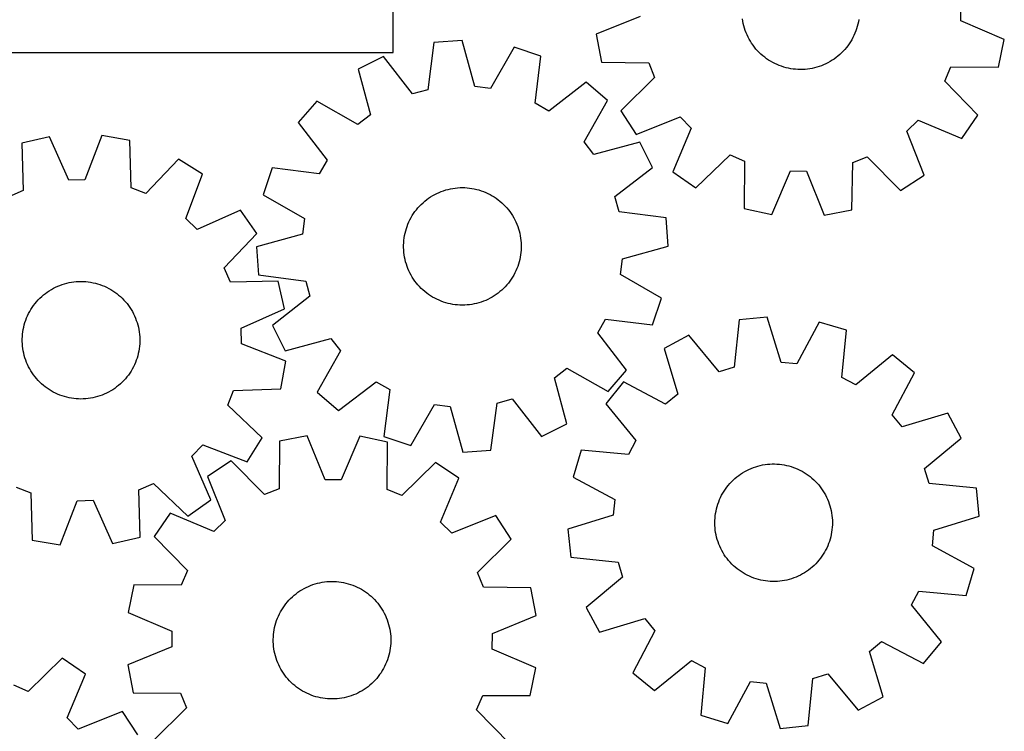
# Model space of a CAD drawing. Header units: millimetres. Extents: x 7 to 1243, y 7 to 1572.
# Tile 13 of 28: x 841 to 1243, y 553 to 844. Entities that reach past the tile are written whole.
import ezdxf

# ---------------------------------------------------------------- set-up
doc = ezdxf.new("R2010")
doc.units = ezdxf.units.MM
doc.layers.add('CUT', color=7, linetype='CONTINUOUS', true_color=0x000000)

msp = doc.modelspace()

# ---------------------------------------------------------------- linework, layer by layer
at = {"layer": 'CUT'}
for p, q in [((993.618438, 830.096955), (993.618438, 875.096955)), ((1225.337527, 843.141976), (1225.421132, 849.571261)), ((1094.466435, 844.843805), (1076.495004, 837.60018)), ((1136.326754, 842.937179), (1136.172226, 843.904038)), ((1136.52059, 841.977427), (1136.326754, 842.937179)), ((1136.753411, 841.026381), (1136.52059, 841.977427)), ((1137.024831, 840.085622), (1136.753411, 841.026381)), ((1183.074829, 840.807944), (1182.794549, 839.869787)), ((1183.316609, 841.756752), (1183.074829, 840.807944)), ((1183.519488, 842.714633), (1183.316609, 841.756752)), ((1183.683127, 843.679991), (1183.519488, 842.714633)), ((1243.114522, 835.433484), (1225.337527, 843.141976)), ((1076.495004, 837.60018), (1078.598307, 826.257271)), ((1137.334397, 839.156717), (1137.024831, 840.085622)), ((1137.681594, 838.241212), (1137.334397, 839.156717)), ((1138.065844, 837.340631), (1137.681594, 838.241212)), ((1138.486507, 836.456472), (1138.065844, 837.340631)), ((1138.942885, 835.590207), (1138.486507, 836.456472)), ((1181.29871, 836.254583), (1180.834183, 835.392661)), ((1181.727694, 837.134736), (1181.29871, 836.254583)), ((1182.120421, 838.031653), (1181.727694, 837.134736)), ((1182.476236, 838.943843), (1182.120421, 838.031653)), ((1182.794549, 839.869787), (1182.476236, 838.943843)), ((1010.222569, 834.189437), (1007.720594, 814.975313)), ((1021.730332, 834.999897), (1010.222569, 834.189437)), ((1026.900648, 816.326111), (1021.730332, 834.999897)), ((1042.943922, 832.311921), (1033.279472, 815.51785)), ((1053.885859, 828.656858), (1042.943922, 832.311921)), ((1139.434216, 834.743278), (1138.942885, 835.590207)), ((1139.959683, 833.917094), (1139.434216, 834.743278)), ((1140.518412, 833.113032), (1139.959683, 833.917094)), ((1141.109473, 832.332428), (1140.518412, 833.113032)), ((1141.731881, 831.576582), (1141.109473, 832.332428)), ((1178.636967, 832.15546), (1178.007458, 831.405518)), ((1179.235363, 832.930455), (1178.636967, 832.15546)), ((1179.801651, 833.729213), (1179.235363, 832.930455)), ((1180.334886, 834.550404), (1179.801651, 833.729213)), ((1180.834183, 835.392661), (1180.334886, 834.550404)), ((1240.716977, 824.149104), (1243.114522, 835.433484)), ((813.618438, 830.096955), (993.618438, 830.096955)), ((989.595124, 828.554713), (979.273486, 823.402115)), ((1001.51802, 813.280979), (989.595124, 828.554713)), ((1051.516459, 809.425936), (1053.885859, 828.656858)), ((1142.384602, 830.846752), (1141.731881, 831.576582)), ((1143.066548, 830.144153), (1142.384602, 830.846752)), ((1143.776584, 829.469955), (1143.066548, 830.144153)), ((1144.513529, 828.825279), (1143.776584, 829.469955)), ((1145.276156, 828.211198), (1144.513529, 828.825279)), ((1146.063196, 827.628735), (1145.276156, 828.211198)), ((1175.199986, 828.680572), (1174.431601, 828.073711)), ((1175.942978, 829.318269), (1175.199986, 828.680572)), ((1176.659341, 829.985741), (1175.942978, 829.318269)), ((1177.347883, 830.681877), (1176.659341, 829.985741)), ((1178.007458, 831.405518), (1177.347883, 830.681877)), ((1078.598307, 826.257271), (1097.972021, 825.938515)), ((1097.972021, 825.938515), (1100.355161, 819.966636)), ((1146.873339, 827.078859), (1146.063196, 827.628735)), ((1147.705237, 826.562486), (1146.873339, 827.078859)), ((1148.557504, 826.080473), (1147.705237, 826.562486)), ((1149.428722, 825.633625), (1148.557504, 826.080473)), ((1150.317442, 825.222684), (1149.428722, 825.633625)), ((1151.222184, 824.848335), (1150.317442, 825.222684)), ((1152.141442, 824.511201), (1151.222184, 824.848335)), ((1153.073687, 824.211842), (1152.141442, 824.511201)), ((1154.017366, 823.950758), (1153.073687, 824.211842)), ((1166.596699, 824.148072), (1165.6506, 823.895899)), ((1167.531725, 824.438625), (1166.596699, 824.148072)), ((1168.454122, 824.767075), (1167.531725, 824.438625)), ((1169.362354, 825.132875), (1168.454122, 824.767075)), ((1170.25491, 825.535415), (1169.362354, 825.132875)), ((1171.130304, 825.974027), (1170.25491, 825.535415)), ((1171.98708, 826.44798), (1171.130304, 825.974027)), ((1172.82381, 826.956485), (1171.98708, 826.44798)), ((1173.639103, 827.498696), (1172.82381, 826.956485)), ((1174.431601, 828.073711), (1173.639103, 827.498696)), ((1218.803903, 818.426346), (1221.341525, 824.334236)), ((1221.341525, 824.334236), (1240.716977, 824.149104)), ((979.273486, 823.402115), (984.314889, 804.693116)), ((1154.970909, 823.728382), (1154.017366, 823.950758)), ((1155.932728, 823.545085), (1154.970909, 823.728382)), ((1156.901224, 823.401171), (1155.932728, 823.545085)), ((1157.874784, 823.296881), (1156.901224, 823.401171)), ((1158.851787, 823.232388), (1157.874784, 823.296881)), ((1159.830608, 823.2078), (1158.851787, 823.232388)), ((1160.809618, 823.223156), (1159.830608, 823.2078)), ((1161.787186, 823.278432), (1160.809618, 823.223156)), ((1162.761686, 823.373535), (1161.787186, 823.278432)), ((1163.731496, 823.508308), (1162.761686, 823.373535)), ((1164.695002, 823.682526), (1163.731496, 823.508308)), ((1165.6506, 823.895899), (1164.695002, 823.682526)), ((1033.279472, 815.51785), (1026.900648, 816.326111)), ((1072.456017, 818.055403), (1057.100416, 806.238129)), ((1081.166316, 810.491267), (1072.456017, 818.055403)), ((1100.355161, 819.966636), (1086.523739, 806.397031)), ((1232.277793, 804.501666), (1218.803903, 818.426346)), ((1007.720594, 814.975313), (1001.51802, 813.280979)), ((962.372527, 810.302528), (954.808391, 801.592229)), ((979.232852, 800.754133), (962.372527, 810.302528)), ((1057.100416, 806.238129), (1051.516459, 809.425936)), ((1071.617921, 793.630942), (1081.166316, 810.491267)), ((984.314889, 804.693116), (979.232852, 800.754133)), ((1086.523739, 806.397031), (1092.807681, 796.722449)), ((1225.744405, 794.993759), (1232.277793, 804.501666)), ((954.808391, 801.592229), (966.625664, 786.236628)), ((1092.807681, 796.722449), (1110.828641, 803.841956)), ((1110.828641, 803.841956), (1115.315714, 799.236647)), ((1203.30936, 798.092391), (1207.914669, 802.579463)), ((1207.914669, 802.579463), (1225.744405, 794.993759)), ((874.685189, 796.247988), (867.674017, 778.184603)), ((886.054289, 794.291195), (874.685189, 796.247988)), ((1115.315714, 799.236647), (1107.73001, 781.406911)), ((1210.428867, 780.07143), (1203.30936, 798.092391)), ((853.309154, 795.694129), (842.056644, 793.151204)), ((842.056644, 793.151204), (842.491724, 773.779753)), ((861.246346, 778.01806), (853.309154, 795.694129)), ((886.622959, 774.923206), (886.054289, 794.291195)), ((1075.556904, 788.548904), (1071.617921, 793.630942)), ((1094.265904, 793.590308), (1075.556904, 788.548904)), ((1099.418501, 783.26867), (1094.265904, 793.590308)), ((1117.237917, 774.873523), (1131.162597, 788.347413)), ((1131.162597, 788.347413), (1137.070487, 785.809791)), ((906.015122, 786.62264), (892.625085, 772.617308)), ((915.769968, 780.464033), (906.015122, 786.62264)), ((966.625664, 786.236628), (963.437858, 780.652671)), ((1137.070487, 785.809791), (1136.885354, 766.434339)), ((1180.894045, 765.862056), (1181.212801, 785.235771)), ((1181.212801, 785.235771), (1187.18468, 787.61891)), ((1187.18468, 787.61891), (1200.754285, 773.787488)), ((908.883542, 762.352723), (915.769968, 780.464033)), ((944.206936, 783.022071), (940.551873, 772.080134)), ((963.437858, 780.652671), (944.206936, 783.022071)), ((1084.144767, 771.345773), (1099.418501, 783.26867)), ((1107.73001, 781.406911), (1117.237917, 774.873523)), ((1148.169735, 764.036794), (1155.878227, 781.813789)), ((1155.878227, 781.813789), (1162.307511, 781.730184)), ((1162.307511, 781.730184), (1169.551136, 763.758753)), ((1200.754285, 773.787488), (1210.428867, 780.07143)), ((867.674017, 778.184603), (861.246346, 778.01806)), ((842.491724, 773.779753), (836.617063, 771.166124)), ((892.625085, 772.617308), (886.622959, 774.923206)), ((940.551873, 772.080134), (957.345944, 762.415684)), ((1009.732077, 771.708009), (1010.586823, 772.185611)), ((1010.586823, 772.185611), (1011.460339, 772.627952)), ((1011.460339, 772.627952), (1012.35117, 773.034295)), ((1012.35117, 773.034295), (1013.257834, 773.403964)), ((1013.257834, 773.403964), (1014.178822, 773.736345)), ((1014.178822, 773.736345), (1015.1126, 774.030883)), ((1015.1126, 774.030883), (1016.057616, 774.287088)), ((1016.057616, 774.287088), (1017.012295, 774.504534)), ((1017.012295, 774.504534), (1017.975049, 774.682859)), ((1017.975049, 774.682859), (1018.944275, 774.821766)), ((1018.944275, 774.821766), (1019.918361, 774.921025)), ((1019.918361, 774.921025), (1020.895685, 774.980469)), ((1020.895685, 774.980469), (1021.87462, 775)), ((1021.87462, 775), (1022.853537, 774.979586)), ((1022.853537, 774.979586), (1023.830806, 774.91926)), ((1023.830806, 774.91926), (1024.804802, 774.819122)), ((1024.804802, 774.819122), (1025.773903, 774.67934)), ((1025.773903, 774.67934), (1026.736496, 774.500146)), ((1026.736496, 774.500146), (1027.690978, 774.281839)), ((1027.690978, 774.281839), (1028.635762, 774.024781)), ((1028.635762, 774.024781), (1029.569274, 773.7294)), ((1029.569274, 773.7294), (1030.489962, 773.396189)), ((1030.489962, 773.396189), (1031.396292, 773.025702)), ((1031.396292, 773.025702), (1032.286756, 772.618555)), ((1032.286756, 772.618555), (1033.159872, 772.175426)), ((1033.159872, 772.175426), (1034.014187, 771.697052)), ((1004.389377, 767.45129), (1005.074944, 768.150356)), ((1005.074944, 768.150356), (1005.788454, 768.820877)), ((1005.788454, 768.820877), (1006.52872, 769.461736)), ((1006.52872, 769.461736), (1007.29451, 770.071868)), ((1007.29451, 770.071868), (1008.084549, 770.650257)), ((1008.084549, 770.650257), (1008.897522, 771.19594)), ((1008.897522, 771.19594), (1009.732077, 771.708009)), ((1034.014187, 771.697052), (1034.848279, 771.184231)), ((1034.848279, 771.184231), (1035.66076, 770.637815)), ((1035.66076, 770.637815), (1036.450276, 770.058713)), ((1036.450276, 770.058713), (1037.215515, 769.44789)), ((1037.215515, 769.44789), (1037.955203, 768.806363)), ((1037.955203, 768.806363), (1038.668108, 768.135199)), ((1038.668108, 768.135199), (1039.353044, 767.435514)), ((1085.839102, 765.1432), (1084.144767, 771.345773)), ((931.276745, 765.740532), (913.546355, 757.925437)), ((937.932251, 756.317703), (931.276745, 765.740532)), ((1001.418898, 763.57006), (1001.948627, 764.393518)), ((1001.948627, 764.393518), (1002.511503, 765.194683)), ((1002.511503, 765.194683), (1003.106589, 765.972223)), ((1003.106589, 765.972223), (1003.732894, 766.724843)), ((1003.732894, 766.724843), (1004.389377, 767.45129)), ((1039.353044, 767.435514), (1040.00887, 766.708475)), ((1040.00887, 766.708475), (1040.634496, 765.95529)), ((1040.634496, 765.95529), (1041.22888, 765.177214)), ((1041.22888, 765.177214), (1041.791033, 764.375541)), ((1041.791033, 764.375541), (1042.320019, 763.551606)), ((1105.053225, 762.641225), (1085.839102, 765.1432)), ((1136.885354, 766.434339), (1148.169735, 764.036794)), ((1169.551136, 763.758753), (1180.894045, 765.862056)), ((913.546355, 757.925437), (908.883542, 762.352723)), ((957.345944, 762.415684), (956.537682, 756.036859)), ((999.296303, 759.167529), (999.648226, 760.081228)), ((999.648226, 760.081228), (1000.037124, 760.979812)), ((1000.037124, 760.979812), (1000.46235, 761.861786)), ((1000.46235, 761.861786), (1000.923197, 762.725681)), ((1000.923197, 762.725681), (1001.418898, 763.57006)), ((1042.320019, 763.551606), (1042.814957, 762.70678)), ((1042.814957, 762.70678), (1043.275025, 761.842469)), ((1043.275025, 761.842469), (1043.699455, 760.960112)), ((1043.699455, 760.960112), (1044.087542, 760.061177)), ((1044.087542, 760.061177), (1044.43864, 759.147161)), ((1105.863685, 751.133461), (1105.053225, 762.641225)), ((924.639125, 742.220355), (937.932251, 756.317703)), ((956.537682, 756.036859), (937.863897, 750.866544)), ((998.269141, 755.392325), (998.467933, 756.351062)), ((998.467933, 756.351062), (998.705665, 757.300893)), ((998.705665, 757.300893), (998.981942, 758.240236)), ((998.981942, 758.240236), (999.296303, 759.167529)), ((1044.43864, 759.147161), (1044.752164, 758.219585)), ((1044.752164, 758.219585), (1045.027593, 757.279992)), ((1045.027593, 757.279992), (1045.264468, 756.329947)), ((1045.264468, 756.329947), (1045.462395, 755.371031)), ((997.869008, 751.500394), (997.909387, 752.478691)), ((997.909387, 752.478691), (997.989635, 753.454527)), ((997.989635, 753.454527), (998.10962, 754.426277)), ((998.10962, 754.426277), (998.269141, 755.392325)), ((1045.462395, 755.371031), (1045.621044, 754.40484)), ((1045.621044, 754.40484), (1045.740152, 753.432982)), ((1045.740152, 753.432982), (1045.81952, 752.457074)), ((1045.81952, 752.457074), (1045.859016, 751.478741)), ((937.863897, 750.866544), (938.674357, 739.358781)), ((997.868566, 750.521264), (997.869008, 751.500394)), ((997.908062, 749.542932), (997.868566, 750.521264)), ((997.98743, 748.567024), (997.908062, 749.542932)), ((998.106538, 747.595166), (997.98743, 748.567024)), ((1045.737947, 748.545479), (1045.617962, 747.573728)), ((1045.818195, 749.521314), (1045.737947, 748.545479)), ((1045.858574, 750.499611), (1045.818195, 749.521314)), ((1045.859016, 751.478741), (1045.858574, 750.499611)), ((1087.1899, 745.963146), (1105.863685, 751.133461)), ((998.265187, 746.628974), (998.106538, 747.595166)), ((998.463114, 745.670058), (998.265187, 746.628974)), ((998.699989, 744.720013), (998.463114, 745.670058)), ((998.975418, 743.780421), (998.699989, 744.720013)), ((999.288942, 742.852844), (998.975418, 743.780421)), ((1044.74564, 743.759769), (1044.431279, 742.832476)), ((1045.021917, 744.699113), (1044.74564, 743.759769)), ((1045.259649, 745.648943), (1045.021917, 744.699113)), ((1045.458441, 746.607681), (1045.259649, 745.648943)), ((1045.617962, 747.573728), (1045.458441, 746.607681)), ((1086.381638, 739.584321), (1087.1899, 745.963146)), ((927.252753, 736.345695), (924.639125, 742.220355)), ((999.64004, 741.938828), (999.288942, 742.852844)), ((1000.028127, 741.039894), (999.64004, 741.938828)), ((1000.452557, 740.157537), (1000.028127, 741.039894)), ((1000.912625, 739.293226), (1000.452557, 740.157537)), ((1043.265232, 740.138219), (1042.804385, 739.274324)), ((1043.690458, 741.020193), (1043.265232, 740.138219)), ((1044.079356, 741.918777), (1043.690458, 741.020193)), ((1044.431279, 742.832476), (1044.079356, 741.918777)), ((858.494271, 735.426659), (859.428361, 735.72021)), ((859.428361, 735.72021), (860.373646, 735.975417)), ((860.373646, 735.975417), (861.328555, 736.191854)), ((861.328555, 736.191854), (862.291497, 736.369162)), ((862.291497, 736.369162), (863.260869, 736.507045)), ((863.260869, 736.507045), (864.235059, 736.605274)), ((864.235059, 736.605274), (865.212445, 736.663685)), ((865.212445, 736.663685), (866.1914, 736.682182)), ((866.1914, 736.682182), (867.170295, 736.660733)), ((867.170295, 736.660733), (868.1475, 736.599374)), ((868.1475, 736.599374), (869.12139, 736.498207)), ((869.12139, 736.498207), (870.090342, 736.357401)), ((870.090342, 736.357401), (871.052745, 736.17719)), ((871.052745, 736.17719), (872.006996, 735.957874)), ((872.006996, 735.957874), (872.951508, 735.699818)), ((872.951508, 735.699818), (873.884708, 735.403452)), ((946.624204, 736.780775), (927.252753, 736.345695)), ((938.674357, 739.358781), (957.88848, 736.856806)), ((949.16713, 725.528264), (946.624204, 736.780775)), ((957.88848, 736.856806), (959.582815, 730.654232)), ((1001.407563, 738.4484), (1000.912625, 739.293226)), ((1001.936549, 737.624465), (1001.407563, 738.4484)), ((1002.498702, 736.822792), (1001.936549, 737.624465)), ((1003.093086, 736.044715), (1002.498702, 736.822792)), ((1003.718712, 735.291531), (1003.093086, 736.044715)), ((1040.620993, 736.027783), (1039.994687, 735.275163)), ((1041.216079, 736.805322), (1040.620993, 736.027783)), ((1041.778955, 737.606488), (1041.216079, 736.805322)), ((1042.308684, 738.429945), (1041.778955, 737.606488)), ((1042.804385, 739.274324), (1042.308684, 738.429945)), ((1103.175709, 729.919871), (1086.381638, 739.584321)), ((850.839657, 731.160138), (851.606091, 731.76946)), ((851.606091, 731.76946), (852.396741, 732.347014)), ((852.396741, 732.347014), (853.21029, 732.891837)), ((853.21029, 732.891837), (854.045385, 733.403024)), ((854.045385, 733.403024), (854.900636, 733.879722)), ((854.900636, 733.879722), (855.774618, 734.32114)), ((855.774618, 734.32114), (856.665878, 734.726542)), ((856.665878, 734.726542), (857.572933, 735.095253)), ((857.572933, 735.095253), (858.494271, 735.426659)), ((873.884708, 735.403452), (874.805043, 735.069268)), ((874.805043, 735.069268), (875.710981, 734.697823)), ((875.710981, 734.697823), (876.601014, 734.289735)), ((876.601014, 734.289735), (877.473662, 733.845683)), ((877.473662, 733.845683), (878.327471, 733.366407)), ((878.327471, 733.366407), (879.16102, 732.852705)), ((879.16102, 732.852705), (879.972923, 732.30543)), ((879.972923, 732.30543), (880.761827, 731.725495)), ((880.761827, 731.725495), (881.52642, 731.113864)), ((1004.374538, 734.564491), (1003.718712, 735.291531)), ((1005.059474, 733.864807), (1004.374538, 734.564491)), ((1005.772379, 733.193642), (1005.059474, 733.864807)), ((1006.512067, 732.552115), (1005.772379, 733.193642)), ((1007.277306, 731.941292), (1006.512067, 732.552115)), ((1008.066822, 731.362191), (1007.277306, 731.941292)), ((1036.433072, 731.928137), (1035.643033, 731.349748)), ((1037.198861, 732.538269), (1036.433072, 731.928137)), ((1037.939128, 733.179129), (1037.198861, 732.538269)), ((1038.652638, 733.849649), (1037.939128, 733.179129)), ((1039.338205, 734.548715), (1038.652638, 733.849649)), ((1039.994687, 735.275163), (1039.338205, 734.548715)), ((846.817933, 726.897332), (847.41384, 727.674242)), ((847.41384, 727.674242), (848.04094, 728.4262)), ((848.04094, 728.4262), (848.69819, 729.151953)), ((848.69819, 729.151953), (849.384495, 729.850294)), ((849.384495, 729.850294), (850.098714, 730.520061)), ((850.098714, 730.520061), (850.839657, 731.160138)), ((881.52642, 731.113864), (882.265429, 730.471555)), ((882.265429, 730.471555), (882.977624, 729.799638)), ((882.977624, 729.799638), (883.661821, 729.09923)), ((883.661821, 729.09923), (884.316879, 728.371498)), ((884.316879, 728.371498), (884.941708, 727.617652)), ((884.941708, 727.617652), (885.53527, 726.838948)), ((959.582815, 730.654232), (944.309081, 718.731335)), ((1008.879303, 730.815774), (1008.066822, 731.362191)), ((1009.713395, 730.302953), (1008.879303, 730.815774)), ((1010.56771, 729.824579), (1009.713395, 730.302953)), ((1011.440826, 729.381451), (1010.56771, 729.824579)), ((1012.33129, 728.974303), (1011.440826, 729.381451)), ((1013.23762, 728.603816), (1012.33129, 728.974303)), ((1014.158308, 728.270605), (1013.23762, 728.603816)), ((1015.09182, 727.975224), (1014.158308, 728.270605)), ((1016.036604, 727.718167), (1015.09182, 727.975224)), ((1016.991086, 727.499859), (1016.036604, 727.718167)), ((1027.669966, 727.712918), (1026.715287, 727.495471)), ((1028.614981, 727.969123), (1027.669966, 727.712918)), ((1029.54876, 728.263661), (1028.614981, 727.969123)), ((1030.469748, 728.596041), (1029.54876, 728.263661)), ((1031.376412, 728.96571), (1030.469748, 728.596041)), ((1032.267243, 729.372054), (1031.376412, 728.96571)), ((1033.140759, 729.814394), (1032.267243, 729.372054)), ((1033.995505, 730.291997), (1033.140759, 729.814394)), ((1034.830059, 730.804065), (1033.995505, 730.291997)), ((1035.643033, 731.349748), (1034.830059, 730.804065)), ((1099.520646, 718.977935), (1103.175709, 729.919871)), ((844.765259, 723.566602), (845.227019, 724.43001)), ((845.227019, 724.43001), (845.723611, 725.273865)), ((845.723611, 725.273865), (846.25421, 726.096762)), ((846.25421, 726.096762), (846.817933, 726.897332)), ((885.53527, 726.838948), (886.096575, 726.036682)), ((886.096575, 726.036682), (886.62469, 725.212188)), ((886.62469, 725.212188), (887.118735, 724.366839)), ((887.118735, 724.366839), (887.577889, 723.502043)), ((931.491061, 717.591073), (949.16713, 725.528264)), ((1017.953679, 727.320665), (1016.991086, 727.499859)), ((1018.92278, 727.180883), (1017.953679, 727.320665)), ((1019.896776, 727.080746), (1018.92278, 727.180883)), ((1020.874045, 727.02042), (1019.896776, 727.080746)), ((1021.852962, 727.000005), (1020.874045, 727.02042)), ((1022.831897, 727.019536), (1021.852962, 727.000005)), ((1023.809221, 727.07898), (1022.831897, 727.019536)), ((1024.783306, 727.178239), (1023.809221, 727.07898)), ((1025.752533, 727.317146), (1024.783306, 727.178239)), ((1026.715287, 727.495471), (1025.752533, 727.317146)), ((843.003755, 719.007568), (843.281024, 719.946619)), ((843.281024, 719.946619), (843.596365, 720.873579)), ((843.596365, 720.873579), (843.949253, 721.786906)), ((843.949253, 721.786906), (844.339101, 722.685078)), ((844.339101, 722.685078), (844.765259, 723.566602)), ((887.577889, 723.502043), (888.001387, 722.619238)), ((888.001387, 722.619238), (888.388524, 721.719894)), ((888.388524, 721.719894), (888.738656, 720.805507)), ((888.738656, 720.805507), (889.051199, 719.8776)), ((889.051199, 719.8776), (889.325635, 718.937717)), ((1077.101917, 715.763377), (1080.289724, 721.347334)), ((1080.289724, 721.347334), (1099.520646, 718.977935)), ((1134.811951, 720.975615), (1132.884162, 701.695417)), ((1146.290423, 722.12894), (1134.811951, 720.975615)), ((1152.015394, 703.61767), (1146.290423, 722.12894)), ((1167.574746, 720.074867), (1158.415488, 703.00002)), ((1178.620829, 716.747779), (1167.574746, 720.074867)), ((842.283661, 715.161961), (842.404672, 716.133584)), ((842.404672, 716.133584), (842.565214, 717.099462)), ((842.565214, 717.099462), (842.765019, 718.057989)), ((842.765019, 718.057989), (843.003755, 719.007568)), ((889.325635, 718.937717), (889.561506, 717.987422)), ((889.561506, 717.987422), (889.758419, 717.028297)), ((889.758419, 717.028297), (889.916048, 716.061939)), ((889.916048, 716.061939), (890.034128, 715.089955)), ((931.657604, 711.163402), (931.491061, 717.591073)), ((944.309081, 718.731335), (949.461678, 708.409698)), ((1088.919191, 700.407777), (1077.101917, 715.763377)), ((1176.826056, 697.454744), (1178.620829, 716.747779)), ((842.159492, 712.228828), (842.160969, 713.207957)), ((842.197954, 711.250454), (842.159492, 712.228828)), ((842.160969, 713.207957), (842.202381, 714.18621)), ((842.202381, 714.18621), (842.283661, 715.161961)), ((890.034128, 715.089955), (890.112465, 714.113964)), ((890.14945, 712.156462), (890.108038, 711.178208)), ((890.112465, 714.113964), (890.150927, 713.13559)), ((890.150927, 713.13559), (890.14945, 712.156462)), ((949.461678, 708.409698), (968.170678, 713.451101)), ((968.170678, 713.451101), (972.109661, 708.369064)), ((1114.361742, 714.728173), (1104.198375, 709.270019)), ((1126.734882, 699.816841), (1114.361742, 714.728173)), ((842.276291, 710.274463), (842.197954, 711.250454)), ((842.394372, 709.302479), (842.276291, 710.274463)), ((842.552, 708.336121), (842.394372, 709.302479)), ((842.748913, 707.376996), (842.552, 708.336121)), ((889.745205, 708.264956), (889.5454, 707.306429)), ((889.905747, 709.230835), (889.745205, 708.264956)), ((890.026758, 710.202458), (889.905747, 709.230835)), ((890.108038, 711.178208), (890.026758, 710.202458)), ((949.720989, 704.15223), (931.657604, 711.163402)), ((972.109661, 708.369064), (962.561266, 691.508739)), ((1104.198375, 709.270019), (1109.795542, 690.719705)), ((842.984784, 706.426701), (842.748913, 707.376996)), ((843.25922, 705.486818), (842.984784, 706.426701)), ((843.571764, 704.558911), (843.25922, 705.486818)), ((843.921895, 703.644525), (843.571764, 704.558911)), ((844.309032, 702.74518), (843.921895, 703.644525)), ((888.361166, 703.577513), (887.971318, 702.67934)), ((888.714054, 704.490839), (888.361166, 703.577513)), ((889.029395, 705.417799), (888.714054, 704.490839)), ((889.306664, 706.35685), (889.029395, 705.417799)), ((889.5454, 707.306429), (889.306664, 706.35685)), ((947.764196, 692.78313), (949.720989, 704.15223)), ((1158.415488, 703.00002), (1152.015394, 703.61767)), ((1197.49892, 706.704906), (1182.502607, 694.4349)), ((1206.430948, 699.403925), (1197.49892, 706.704906)), ((844.73253, 701.862375), (844.309032, 702.74518)), ((845.191684, 700.997579), (844.73253, 701.862375)), ((845.685729, 700.15223), (845.191684, 700.997579)), ((846.213844, 699.327736), (845.685729, 700.15223)), ((886.586808, 700.090553), (886.056209, 699.267656)), ((887.0834, 700.934408), (886.586808, 700.090553)), ((887.54516, 701.797816), (887.0834, 700.934408)), ((887.971318, 702.67934), (887.54516, 701.797816)), ((1059.412693, 697.30689), (1064.49473, 701.245873)), ((1064.49473, 701.245873), (1081.355055, 691.697477)), ((1081.355055, 691.697477), (1088.919191, 700.407777)), ((1132.884162, 701.695417), (1126.734882, 699.816841)), ((846.775149, 698.52547), (846.213844, 699.327736)), ((847.368711, 697.746766), (846.775149, 698.52547)), ((847.993541, 696.99292), (847.368711, 697.746766)), ((848.648599, 696.265188), (847.993541, 696.99292)), ((849.332795, 695.564781), (848.648599, 696.265188)), ((850.04499, 694.892863), (849.332795, 695.564781)), ((882.925924, 695.514124), (882.211705, 694.844358)), ((883.612229, 696.212465), (882.925924, 695.514124)), ((884.269479, 696.938218), (883.612229, 696.212465)), ((884.896579, 697.690176), (884.269479, 696.938218)), ((885.492487, 698.467086), (884.896579, 697.690176)), ((886.056209, 699.267656), (885.492487, 698.467086)), ((971.271565, 683.944603), (986.627165, 695.761876)), ((986.627165, 695.761876), (992.211123, 692.57407)), ((1064.454096, 678.59789), (1059.412693, 697.30689)), ((1087.695637, 695.672179), (1080.394656, 686.74015)), ((1104.833248, 686.6309), (1087.695637, 695.672179)), ((1182.502607, 694.4349), (1176.826056, 697.454744)), ((1197.38967, 682.266314), (1206.430948, 699.403925)), ((850.783999, 694.250554), (850.04499, 694.892863)), ((851.548592, 693.638923), (850.783999, 694.250554)), ((852.337497, 693.058988), (851.548592, 693.638923)), ((853.149399, 692.511713), (852.337497, 693.058988)), ((853.982949, 691.998011), (853.149399, 692.511713)), ((854.836758, 691.518735), (853.982949, 691.998011)), ((855.709405, 691.074683), (854.836758, 691.518735)), ((877.409783, 691.484696), (876.535801, 691.043278)), ((878.265034, 691.961395), (877.409783, 691.484696)), ((879.100129, 692.472581), (878.265034, 691.961395)), ((879.913678, 693.017405), (879.100129, 692.472581)), ((880.704328, 693.594958), (879.913678, 693.017405)), ((881.470762, 694.20428), (880.704328, 693.594958)), ((882.211705, 694.844358), (881.470762, 694.20428)), ((926.090308, 686.212333), (928.396206, 692.21446)), ((928.396206, 692.21446), (947.764196, 692.78313)), ((962.561266, 691.508739), (971.271565, 683.944603)), ((992.211123, 692.57407), (989.841723, 673.343148)), ((856.599438, 690.666596), (855.709405, 691.074683)), ((857.505376, 690.295151), (856.599438, 690.666596)), ((858.425711, 689.960967), (857.505376, 690.295151)), ((859.358911, 689.6646), (858.425711, 689.960967)), ((860.303423, 689.406544), (859.358911, 689.6646)), ((861.257674, 689.187228), (860.303423, 689.406544)), ((862.220077, 689.007017), (861.257674, 689.187228)), ((863.189029, 688.866211), (862.220077, 689.007017)), ((864.162919, 688.765044), (863.189029, 688.866211)), ((865.140124, 688.703685), (864.162919, 688.765044)), ((866.119019, 688.682236), (865.140124, 688.703685)), ((867.097974, 688.700733), (866.119019, 688.682236)), ((868.07536, 688.759144), (867.097974, 688.700733)), ((869.04955, 688.857373), (868.07536, 688.759144)), ((870.018923, 688.995257), (869.04955, 688.857373)), ((870.981865, 689.172564), (870.018923, 688.995257)), ((871.936773, 689.389001), (870.981865, 689.172564)), ((872.882059, 689.644208), (871.936773, 689.389001)), ((873.816148, 689.937759), (872.882059, 689.644208)), ((874.737486, 690.269165), (873.816148, 689.937759)), ((875.644541, 690.637877), (874.737486, 690.269165)), ((876.535801, 691.043278), (875.644541, 690.637877)), ((1036.006988, 687.024692), (1042.209562, 688.719026)), ((1042.209562, 688.719026), (1054.132458, 673.445292)), ((1109.795542, 690.719705), (1104.833248, 686.6309)), ((940.095641, 672.822297), (926.090308, 686.212333)), ((1000.78366, 669.688084), (1010.44811, 686.482155)), ((1010.44811, 686.482155), (1016.826934, 685.673894)), ((1016.826934, 685.673894), (1021.997249, 667.000109)), ((1033.505013, 667.810569), (1036.006988, 687.024692)), ((1080.394656, 686.74015), (1092.664662, 671.743838)), ((1201.478475, 677.30402), (1197.38967, 682.266314)), ((1220.028789, 682.901187), (1201.478475, 677.30402)), ((1225.486943, 672.73782), (1220.028789, 682.901187)), ((1054.132458, 673.445292), (1064.454096, 678.59789)), ((933.937034, 663.06745), (940.095641, 672.822297)), ((947.212878, 671.434999), (947.007584, 652.05975)), ((958.543275, 673.604693), (947.212878, 671.434999)), ((965.89202, 655.67599), (958.543275, 673.604693)), ((979.925937, 673.451871), (972.321684, 655.630038)), ((991.224165, 671.120452), (979.925937, 673.451871)), ((989.841723, 673.343148), (1000.78366, 669.688084)), ((1092.664662, 671.743838), (1089.644818, 666.067287)), ((1210.575611, 660.36468), (1225.486943, 672.73782)), ((911.398438, 665.291063), (915.825724, 669.953876)), ((915.825724, 669.953876), (933.937034, 663.06745)), ((991.152503, 651.744248), (991.224165, 671.120452)), ((1021.997249, 667.000109), (1033.505013, 667.810569)), ((1070.351783, 667.862059), (1067.024695, 656.815976)), ((1089.644818, 666.067287), (1070.351783, 667.862059)), ((919.213532, 647.560674), (911.398438, 665.291063)), ((927.399391, 663.393397), (917.761775, 657.052906)), ((941.049764, 649.641679), (927.399391, 663.393397)), ((1010.920687, 662.796472), (997.075152, 649.241267)), ((1020.466692, 656.318877), (1010.920687, 662.796472)), ((1137.13178, 659.070676), (1137.99409, 659.534481)), ((1137.99409, 659.534481), (1138.874601, 659.962728)), ((1138.874601, 659.962728), (1139.771847, 660.354704)), ((1139.771847, 660.354704), (1140.684334, 660.709756)), ((1140.684334, 660.709756), (1141.610544, 661.027294)), ((1141.610544, 661.027294), (1142.548935, 661.306789)), ((1142.548935, 661.306789), (1143.497946, 661.547775)), ((1143.497946, 661.547775), (1144.455996, 661.749852)), ((1144.455996, 661.749852), (1145.421491, 661.912684)), ((1145.421491, 661.912684), (1146.392825, 662.035999)), ((1146.392825, 662.035999), (1147.368379, 662.119591)), ((1147.368379, 662.119591), (1148.346532, 662.163323)), ((1148.346532, 662.163323), (1149.325655, 662.167121)), ((1149.325655, 662.167121), (1150.304117, 662.130979)), ((1150.304117, 662.130979), (1151.280291, 662.054956)), ((1151.280291, 662.054956), (1152.252552, 661.939181)), ((1152.252552, 661.939181), (1153.219281, 661.783844)), ((1153.219281, 661.783844), (1154.17887, 661.589205)), ((1154.17887, 661.589205), (1155.129722, 661.355588)), ((1155.129722, 661.355588), (1156.070253, 661.083381)), ((1156.070253, 661.083381), (1156.998898, 660.773038)), ((1156.998898, 660.773038), (1157.914112, 660.425075)), ((1157.914112, 660.425075), (1158.814372, 660.040072)), ((1158.814372, 660.040072), (1159.698178, 659.618668)), ((1159.698178, 659.618668), (1160.564061, 659.161566)), ((1212.454186, 654.215401), (1210.575611, 660.36468)), ((917.761775, 657.052906), (924.986695, 639.073948)), ((972.321684, 655.630038), (965.89202, 655.67599)), ((1012.985533, 638.445022), (1020.466692, 656.318877)), ((1067.024695, 656.815976), (1084.099542, 647.656718)), ((1131.721367, 654.90036), (1132.418079, 655.588319)), ((1132.418079, 655.588319), (1133.142272, 656.247287)), ((1133.142272, 656.247287), (1133.892741, 656.876169)), ((1133.892741, 656.876169), (1134.668236, 657.473916)), ((1134.668236, 657.473916), (1135.467468, 658.039535)), ((1135.467468, 658.039535), (1136.289105, 658.572084)), ((1136.289105, 658.572084), (1137.13178, 659.070676)), ((1160.564061, 659.161566), (1161.410579, 658.669526)), ((1161.410579, 658.669526), (1162.236322, 658.143368)), ((1162.236322, 658.143368), (1163.039917, 657.583966)), ((1163.039917, 657.583966), (1163.820026, 656.992253)), ((1163.820026, 656.992253), (1164.575351, 656.369212)), ((1164.575351, 656.369212), (1165.304634, 655.715881)), ((1165.304634, 655.715881), (1166.006662, 655.033347)), ((839.685334, 652.74711), (845.68746, 650.441213)), ((889.818696, 651.584666), (895.693356, 654.198294)), ((890.253775, 632.213214), (889.818696, 651.584666)), ((895.693356, 654.198294), (909.790703, 640.905168)), ((947.007584, 652.05975), (941.049764, 649.641679)), ((997.075152, 649.241267), (991.152503, 651.744248)), ((1128.688904, 651.067364), (1129.231797, 651.882203)), ((1129.231797, 651.882203), (1129.807474, 652.67422)), ((1129.807474, 652.67422), (1130.414978, 653.442097)), ((1130.414978, 653.442097), (1131.053296, 654.184555)), ((1131.053296, 654.184555), (1131.721367, 654.90036)), ((1166.006662, 655.033347), (1166.680266, 654.322747)), ((1166.680266, 654.322747), (1167.324325, 653.585263)), ((1167.324325, 653.585263), (1167.937767, 652.822122)), ((1167.937767, 652.822122), (1168.519572, 652.034595)), ((1168.519572, 652.034595), (1169.06877, 651.223992)), ((1231.734385, 652.287611), (1212.454186, 654.215401)), ((1232.887709, 640.809139), (1231.734385, 652.287611)), ((845.68746, 650.441213), (846.25613, 631.073223)), ((864.636402, 647.179815), (871.064073, 647.346358)), ((871.064073, 647.346358), (879.001265, 629.670289)), ((909.790703, 640.905168), (919.213532, 647.560674)), ((1084.099542, 647.656718), (1083.481892, 641.256625)), ((1126.495838, 646.69951), (1126.862397, 647.607436)), ((1126.862397, 647.607436), (1127.265685, 648.499655)), ((1127.265685, 648.499655), (1127.705029, 649.374682)), ((1127.705029, 649.374682), (1128.179699, 650.23106)), ((1128.179699, 650.23106), (1128.688904, 651.067364)), ((1169.06877, 651.223992), (1169.584447, 650.391663)), ((1169.584447, 650.391663), (1170.065746, 649.538993)), ((1170.065746, 649.538993), (1170.511865, 648.667401)), ((1170.511865, 648.667401), (1170.922062, 647.778337)), ((1170.922062, 647.778337), (1171.295654, 646.873282)), ((857.62523, 629.11643), (864.636402, 647.179815)), ((1125.408144, 642.941299), (1125.622316, 643.896718)), ((1125.622316, 643.896718), (1125.875281, 644.842606)), ((1125.875281, 644.842606), (1126.166616, 645.777389)), ((1126.166616, 645.777389), (1126.495838, 646.69951)), ((1171.295654, 646.873282), (1171.632019, 645.953742)), ((1171.632019, 645.953742), (1171.930597, 645.021248)), ((1171.930597, 645.021248), (1172.190892, 644.077351)), ((1172.190892, 644.077351), (1172.41247, 643.123622)), ((902.533888, 642.041141), (896.056293, 632.495136)), ((920.407743, 634.559982), (902.533888, 642.041141)), ((1035.478457, 641.09099), (1017.499499, 633.86607)), ((1041.818948, 631.453374), (1035.478457, 641.09099)), ((1083.481892, 641.256625), (1064.970622, 635.531653)), ((1124.945522, 639.056301), (1125.001616, 640.033822)), ((1125.001616, 640.033822), (1125.097535, 641.008242)), ((1125.097535, 641.008242), (1125.233119, 641.977939)), ((1125.233119, 641.977939), (1125.408144, 642.941299)), ((1172.41247, 643.123622), (1172.594962, 642.161649)), ((1172.594962, 642.161649), (1172.738065, 641.193033)), ((1172.738065, 641.193033), (1172.84154, 640.219387)), ((1172.84154, 640.219387), (1172.905216, 639.242329)), ((1172.905216, 639.242329), (1172.928985, 638.263488)), ((1214.376439, 635.084168), (1232.887709, 640.809139)), ((924.986695, 639.073948), (920.407743, 634.559982)), ((1017.499499, 633.86607), (1012.985533, 638.445022)), ((1064.970622, 635.531653), (1066.123947, 624.053182)), ((1124.929346, 638.077304), (1124.945522, 639.056301)), ((1124.953116, 637.098463), (1124.929346, 638.077304)), ((1125.016792, 636.121406), (1124.953116, 637.098463)), ((1125.120267, 635.147759), (1125.016792, 636.121406)), ((1172.760797, 635.33255), (1172.625212, 634.362853)), ((1172.856716, 636.30697), (1172.760797, 635.33255)), ((1172.91281, 637.284492), (1172.856716, 636.30697)), ((1172.928985, 638.263488), (1172.91281, 637.284492)), ((879.001265, 629.670289), (890.253775, 632.213214)), ((896.056293, 632.495136), (909.611498, 618.649601)), ((1028.06723, 617.803001), (1041.818948, 631.453374)), ((1125.26337, 634.179143), (1125.120267, 635.147759)), ((1125.445862, 633.217171), (1125.26337, 634.179143)), ((1125.66744, 632.263442), (1125.445862, 633.217171)), ((1125.927735, 631.319545), (1125.66744, 632.263442)), ((1126.226313, 630.38705), (1125.927735, 631.319545)), ((1171.983051, 631.498187), (1171.691716, 630.563404)), ((1172.236016, 632.444075), (1171.983051, 631.498187)), ((1172.450188, 633.399494), (1172.236016, 632.444075)), ((1172.625212, 634.362853), (1172.450188, 633.399494)), ((1213.758789, 628.684074), (1214.376439, 635.084168)), ((846.25613, 631.073223), (857.62523, 629.11643)), ((1126.562678, 629.46751), (1126.226313, 630.38705)), ((1126.93627, 628.562455), (1126.562678, 629.46751)), ((1127.346467, 627.673392), (1126.93627, 628.562455)), ((1127.792586, 626.8018), (1127.346467, 627.673392)), ((1170.592647, 627.841138), (1170.153303, 626.966111)), ((1170.995935, 628.733357), (1170.592647, 627.841138)), ((1171.362494, 629.641282), (1170.995935, 628.733357)), ((1171.691716, 630.563404), (1171.362494, 629.641282)), ((1230.833637, 619.524816), (1213.758789, 628.684074)), ((1066.123947, 624.053182), (1085.404145, 622.125392)), ((1128.273885, 625.94913), (1127.792586, 626.8018)), ((1128.789562, 625.1168), (1128.273885, 625.94913)), ((1129.33876, 624.306198), (1128.789562, 625.1168)), ((1129.920564, 623.51867), (1129.33876, 624.306198)), ((1130.534007, 622.75553), (1129.920564, 623.51867)), ((1168.050858, 623.666572), (1167.443354, 622.898696)), ((1168.626535, 624.458589), (1168.050858, 623.666572)), ((1169.169428, 625.273428), (1168.626535, 624.458589)), ((1169.678633, 626.109733), (1169.169428, 625.273428)), ((1170.153303, 626.966111), (1169.678633, 626.109733)), ((1085.404145, 622.125392), (1087.282721, 615.976112)), ((1131.178066, 622.018045), (1130.534007, 622.75553)), ((1131.85167, 621.307445), (1131.178066, 622.018045)), ((1132.553697, 620.624912), (1131.85167, 621.307445)), ((1133.282981, 619.971581), (1132.553697, 620.624912)), ((1134.038305, 619.34854), (1133.282981, 619.971581)), ((1134.818414, 618.756826), (1134.038305, 619.34854)), ((1163.965591, 619.464624), (1163.190095, 618.866876)), ((1164.716059, 620.093505), (1163.965591, 619.464624)), ((1165.440252, 620.752474), (1164.716059, 620.093505)), ((1166.136964, 621.440433), (1165.440252, 620.752474)), ((1166.805035, 622.156237), (1166.136964, 621.440433)), ((1167.443354, 622.898696), (1166.805035, 622.156237)), ((1227.506549, 608.478733), (1230.833637, 619.524816)), ((909.611498, 618.649601), (907.108518, 612.726952)), ((1030.485301, 611.845181), (1028.06723, 617.803001)), ((1087.282721, 615.976112), (1072.371389, 603.602972)), ((1135.62201, 618.197425), (1134.818414, 618.756826)), ((1136.447753, 617.671266), (1135.62201, 618.197425)), ((1137.294271, 617.179226), (1136.447753, 617.671266)), ((1138.160153, 616.722124), (1137.294271, 617.179226)), ((1139.04396, 616.300721), (1138.160153, 616.722124)), ((1139.94422, 615.915717), (1139.04396, 616.300721)), ((1140.859434, 615.567754), (1139.94422, 615.915717)), ((1141.788079, 615.257411), (1140.859434, 615.567754)), ((1142.72861, 614.985205), (1141.788079, 615.257411)), ((1156.247787, 615.313498), (1155.309396, 615.034004)), ((1157.173997, 615.631036), (1156.247787, 615.313498)), ((1158.086485, 615.986089), (1157.173997, 615.631036)), ((1158.983731, 616.378064), (1158.086485, 615.986089)), ((1159.864242, 616.806311), (1158.983731, 616.378064)), ((1160.726552, 617.270117), (1159.864242, 616.806311)), ((1161.569227, 617.768709), (1160.726552, 617.270117)), ((1162.390864, 618.301257), (1161.569227, 617.768709)), ((1163.190095, 618.866876), (1162.390864, 618.301257)), ((887.732314, 612.798614), (885.400894, 601.500386)), ((907.108518, 612.726952), (887.732314, 612.798614)), ((956.369142, 610.839967), (957.220674, 611.323278)), ((957.220674, 611.323278), (958.09121, 611.771454)), ((958.09121, 611.771454), (958.979302, 612.18375)), ((958.979302, 612.18375), (959.883472, 612.559478)), ((959.883472, 612.559478), (960.802215, 612.898014)), ((960.802215, 612.898014), (961.734002, 613.198794)), ((961.734002, 613.198794), (962.677281, 613.461317)), ((962.677281, 613.461317), (963.630484, 613.685147)), ((963.630484, 613.685147), (964.592023, 613.869911)), ((964.592023, 613.869911), (965.560298, 614.015301)), ((965.560298, 614.015301), (966.533698, 614.121075)), ((966.533698, 614.121075), (967.510602, 614.187058)), ((967.510602, 614.187058), (968.489384, 614.21314)), ((968.489384, 614.21314), (969.468416, 614.199276)), ((969.468416, 614.199276), (970.446067, 614.145491)), ((970.446067, 614.145491), (971.420711, 614.051874)), ((971.420711, 614.051874), (972.390726, 613.91858)), ((972.390726, 613.91858), (973.354496, 613.745832)), ((973.354496, 613.745832), (974.310418, 613.533916)), ((974.310418, 613.533916), (975.256901, 613.283186)), ((975.256901, 613.283186), (976.192369, 612.994059)), ((976.192369, 612.994059), (977.115266, 612.667017)), ((977.115266, 612.667017), (978.024055, 612.302602)), ((978.024055, 612.302602), (978.917224, 611.901423)), ((978.917224, 611.901423), (979.793286, 611.464147)), ((979.793286, 611.464147), (980.650783, 610.991501)), ((1049.86055, 611.639888), (1030.485301, 611.845181)), ((1052.030244, 600.309491), (1049.86055, 611.639888)), ((1143.679462, 614.751588), (1142.72861, 614.985205)), ((1144.63905, 614.556949), (1143.679462, 614.751588)), ((1145.60578, 614.401612), (1144.63905, 614.556949)), ((1146.578041, 614.285836), (1145.60578, 614.401612)), ((1147.554215, 614.209814), (1146.578041, 614.285836)), ((1148.532677, 614.173672), (1147.554215, 614.209814)), ((1149.5118, 614.177469), (1148.532677, 614.173672)), ((1150.489952, 614.221201), (1149.5118, 614.177469)), ((1151.465507, 614.304794), (1150.489952, 614.221201)), ((1152.436841, 614.428109), (1151.465507, 614.304794)), ((1153.402336, 614.59094), (1152.436841, 614.428109)), ((1154.360386, 614.793017), (1153.402336, 614.59094)), ((1155.309396, 615.034004), (1154.360386, 614.793017)), ((951.055047, 606.547591), (951.735921, 607.251229)), ((951.735921, 607.251229), (952.444928, 607.92651)), ((952.444928, 607.92651), (953.180889, 608.572309)), ((953.180889, 608.572309), (953.942579, 609.187551)), ((953.942579, 609.187551), (954.72873, 609.771214)), ((954.72873, 609.771214), (955.538033, 610.322325)), ((955.538033, 610.322325), (956.369142, 610.839967)), ((980.650783, 610.991501), (981.488287, 610.484273)), ((981.488287, 610.484273), (982.304406, 609.943306)), ((982.304406, 609.943306), (983.09778, 609.3695)), ((983.09778, 609.3695), (983.86709, 608.763812)), ((983.86709, 608.763812), (984.611054, 608.127249)), ((984.611054, 608.127249), (985.328434, 607.46087)), ((985.328434, 607.46087), (986.018037, 606.765785)), ((1205.19367, 604.596955), (1208.213514, 610.273506)), ((1208.213514, 610.273506), (1227.506549, 608.478733)), ((948.110607, 602.646571), (948.634814, 603.473555)), ((948.634814, 603.473555), (949.192316, 604.278469)), ((949.192316, 604.278469), (949.782186, 605.059973)), ((949.782186, 605.059973), (950.403441, 605.816767)), ((950.403441, 605.816767), (951.055047, 606.547591)), ((986.018037, 606.765785), (986.678714, 606.04315)), ((986.678714, 606.04315), (987.309366, 605.294169)), ((987.309366, 605.294169), (987.908943, 604.520087)), ((987.908943, 604.520087), (988.476448, 603.722194)), ((988.476448, 603.722194), (989.010936, 602.901817)), ((1072.371389, 603.602972), (1077.829543, 593.439605)), ((1217.463676, 589.600643), (1205.19367, 604.596955)), ((885.400894, 601.500386), (903.222727, 593.896133)), ((946.01752, 598.229934), (946.363321, 599.145968)), ((946.363321, 599.145968), (946.746197, 600.047134)), ((946.746197, 600.047134), (947.165512, 600.931934)), ((947.165512, 600.931934), (947.620568, 601.798893)), ((947.620568, 601.798893), (948.110607, 602.646571)), ((989.010936, 602.901817), (989.511516, 602.060322)), ((989.511516, 602.060322), (989.977357, 601.199109)), ((989.977357, 601.199109), (990.407683, 600.319612)), ((990.407683, 600.319612), (990.801777, 599.423295)), ((990.801777, 599.423295), (991.158983, 598.511649)), ((1034.101542, 592.960745), (1052.030244, 600.309491)), ((1077.829543, 593.439605), (1096.379857, 599.036772)), ((1096.379857, 599.036772), (1100.468662, 594.074478)), ((945.015644, 594.447941), (945.208016, 595.407987)), ((945.208016, 595.407987), (945.439387, 596.359387)), ((945.439387, 596.359387), (945.709371, 597.300559)), ((945.709371, 597.300559), (946.01752, 598.229934)), ((991.158983, 598.511649), (991.478707, 597.586191)), ((991.478707, 597.586191), (991.760418, 596.648463)), ((991.760418, 596.648463), (992.003645, 595.700024)), ((992.003645, 595.700024), (992.207984, 594.742454)), ((903.222727, 593.896133), (903.176775, 587.466469)), ((944.641564, 590.55342), (944.675395, 591.531965)), ((944.675395, 591.531965), (944.749112, 592.508316)), ((944.749112, 592.508316), (944.862591, 593.480847)), ((944.862591, 593.480847), (945.015644, 594.447941)), ((992.207984, 594.742454), (992.373095, 593.777346)), ((992.373095, 593.777346), (992.498704, 592.806307)), ((992.498704, 592.806307), (992.5846, 591.830952)), ((992.5846, 591.830952), (992.630642, 590.852905)), ((1034.055589, 586.531082), (1034.101542, 592.960745)), ((1100.468662, 594.074478), (1091.427383, 576.936868)), ((903.176775, 587.466469), (885.248073, 580.117723)), ((944.647674, 589.574309), (944.641564, 590.55342)), ((944.693716, 588.596262), (944.647674, 589.574309)), ((944.779613, 587.620908), (944.693716, 588.596262)), ((944.905221, 586.649868), (944.779613, 587.620908)), ((992.415725, 586.946367), (992.262672, 585.979273)), ((992.529204, 587.918898), (992.415725, 586.946367)), ((992.602921, 588.895249), (992.529204, 587.918898)), ((992.636752, 589.873794), (992.602921, 588.895249)), ((992.630642, 590.852905), (992.636752, 589.873794)), ((1188.06279, 585.621087), (1193.025084, 589.709893)), ((1193.025084, 589.709893), (1210.162694, 580.668614)), ((1210.162694, 580.668614), (1217.463676, 589.600643)), ((945.070332, 585.68476), (944.905221, 586.649868)), ((945.274672, 584.72719), (945.070332, 585.68476)), ((945.517899, 583.778751), (945.274672, 584.72719)), ((945.799609, 582.841023), (945.517899, 583.778751)), ((991.568945, 583.126656), (991.260796, 582.19728)), ((991.838929, 584.067827), (991.568945, 583.126656)), ((992.0703, 585.019227), (991.838929, 584.067827)), ((992.262672, 585.979273), (992.0703, 585.019227)), ((1051.877422, 578.926828), (1034.055589, 586.531082)), ((1193.659957, 567.070774), (1188.06279, 585.621087)), ((858.476528, 582.881682), (844.628487, 569.329038)), ((868.021335, 576.402321), (858.476528, 582.881682)), ((885.248073, 580.117723), (887.417766, 568.787326)), ((946.119333, 581.915566), (945.799609, 582.841023)), ((946.47654, 581.003919), (946.119333, 581.915566)), ((946.870634, 580.107602), (946.47654, 581.003919)), ((947.300959, 579.228105), (946.870634, 580.107602)), ((947.7668, 578.366892), (947.300959, 579.228105)), ((990.112804, 579.495281), (989.657749, 578.628321)), ((990.532119, 580.38008), (990.112804, 579.495281)), ((990.914996, 581.281246), (990.532119, 580.38008)), ((991.260796, 582.19728), (990.914996, 581.281246)), ((1049.546003, 567.6286), (1051.877422, 578.926828)), ((1100.359412, 569.635887), (1115.355724, 581.905892)), ((1115.355724, 581.905892), (1121.032276, 578.886048)), ((1121.032276, 578.886048), (1119.237503, 559.593013)), ((860.53687, 558.529851), (868.021335, 576.402321)), ((948.267381, 577.525397), (947.7668, 578.366892)), ((948.801868, 576.70502), (948.267381, 577.525397)), ((949.369373, 575.907127), (948.801868, 576.70502)), ((949.96895, 575.133045), (949.369373, 575.907127)), ((950.599603, 574.384064), (949.96895, 575.133045)), ((987.496131, 575.367241), (986.874876, 574.610447)), ((988.086, 576.148746), (987.496131, 575.367241)), ((988.643503, 576.95366), (988.086, 576.148746)), ((989.167709, 577.780643), (988.643503, 576.95366)), ((989.657749, 578.628321), (989.167709, 577.780643)), ((1091.427383, 576.936868), (1100.359412, 569.635887)), ((1164.97417, 574.645376), (1171.12345, 576.523952)), ((1171.12345, 576.523952), (1183.49659, 561.612619)), ((844.628487, 569.329038), (838.7063, 571.833114)), ((951.26028, 573.661429), (950.599603, 574.384064)), ((951.949882, 572.966344), (951.26028, 573.661429)), ((952.667263, 572.299965), (951.949882, 572.966344)), ((953.411227, 571.663402), (952.667263, 572.299965)), ((954.180536, 571.057714), (953.411227, 571.663402)), ((954.97391, 570.483909), (954.180536, 571.057714)), ((983.335737, 571.239663), (982.549586, 570.656)), ((984.097427, 571.854906), (983.335737, 571.239663)), ((984.833388, 572.500705), (984.097427, 571.854906)), ((985.542396, 573.175985), (984.833388, 572.500705)), ((986.223269, 573.879623), (985.542396, 573.175985)), ((986.874876, 574.610447), (986.223269, 573.879623)), ((1130.283586, 556.265925), (1139.442844, 573.340773)), ((1139.442844, 573.340773), (1145.842938, 572.723123)), ((1145.842938, 572.723123), (1151.567909, 554.211853)), ((1163.04638, 555.365178), (1164.97417, 574.645376)), ((887.417766, 568.787326), (906.793015, 568.582033)), ((906.793015, 568.582033), (909.211086, 562.624213)), ((955.790029, 569.942942), (954.97391, 570.483909)), ((956.627534, 569.435713), (955.790029, 569.942942)), ((957.485031, 568.963067), (956.627534, 569.435713)), ((958.361093, 568.525791), (957.485031, 568.963067)), ((959.254262, 568.124612), (958.361093, 568.525791)), ((960.163051, 567.760198), (959.254262, 568.124612)), ((961.085947, 567.433155), (960.163051, 567.760198)), ((962.021415, 567.144028), (961.085947, 567.433155)), ((962.967898, 566.893298), (962.021415, 567.144028)), ((963.92382, 566.681383), (962.967898, 566.893298)), ((974.601035, 566.965897), (973.647832, 566.742067)), ((975.544315, 567.22842), (974.601035, 566.965897)), ((976.476102, 567.5292), (975.544315, 567.22842)), ((977.394845, 567.867736), (976.476102, 567.5292)), ((978.299015, 568.243464), (977.394845, 567.867736)), ((979.187107, 568.65576), (978.299015, 568.243464)), ((980.057643, 569.103936), (979.187107, 568.65576)), ((980.909174, 569.587247), (980.057643, 569.103936)), ((981.740283, 570.104889), (980.909174, 569.587247)), ((982.549586, 570.656), (981.740283, 570.104889)), ((1027.666818, 561.777613), (1030.169799, 567.700262)), ((1030.169799, 567.700262), (1049.546003, 567.6286)), ((1183.49659, 561.612619), (1193.659957, 567.070774)), ((964.887591, 566.508634), (963.92382, 566.681383)), ((965.857605, 566.37534), (964.887591, 566.508634)), ((966.832249, 566.281723), (965.857605, 566.37534)), ((967.8099, 566.227938), (966.832249, 566.281723)), ((968.788932, 566.214074), (967.8099, 566.227938)), ((969.767714, 566.240156), (968.788932, 566.214074)), ((970.744618, 566.306139), (969.767714, 566.240156)), ((971.718018, 566.411913), (970.744618, 566.306139)), ((972.686293, 566.557304), (971.718018, 566.411913)), ((973.647832, 566.742067), (972.686293, 566.557304)), ((883.030283, 561.171658), (865.049989, 553.950063)), ((889.368991, 551.532869), (883.030283, 561.171658)), ((909.211086, 562.624213), (895.459369, 548.97384)), ((1041.222024, 547.932078), (1027.666818, 561.777613)), ((1119.237503, 559.593013), (1130.283586, 556.265925)), ((865.049989, 553.950063), (860.53687, 558.529851)), ((1151.567909, 554.211853), (1163.04638, 555.365178))]:
    msp.add_line(p, q, dxfattribs=at)

doc.saveas('drawing.dxf')
